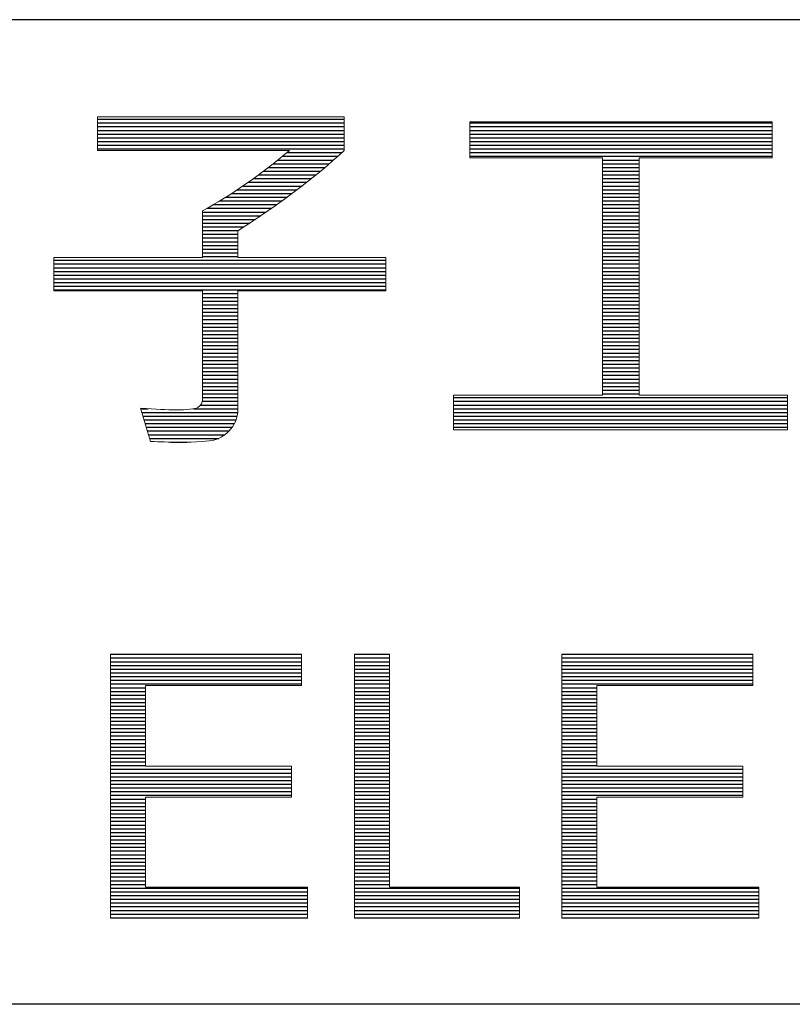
# Model space of a CAD drawing. Header units: millimetres. Extents: x 88 to 1193, y 471 to 1243.
# Tile 8 of 47: x 372 to 409, y 560 to 607. Entities that reach past the tile are written whole.
import ezdxf

# ---------------------------------------------------------------- set-up
doc = ezdxf.new("R2010")
doc.units = ezdxf.units.MM
doc.header["$LTSCALE"] = 20
doc.layers.get('0').update_dxf_attribs({"linetype": 'CONTINUOUS'})

msp = doc.modelspace()

# ---------------------------------------------------------------- linework, layer by layer
at = {"color": 7}
for p, q in [((614.046, 606.66), (107.046, 606.66)), ((375.512, 601.914), (387.28, 601.914)), ((375.512, 601.737), (387.28, 601.737)), ((375.512, 601.56), (387.28, 601.56)), ((393.262, 601.737), (407.679, 601.737)), ((393.262, 601.56), (407.679, 601.56)), ((375.512, 601.383), (387.28, 601.383)), ((375.512, 601.206), (387.28, 601.206)), ((375.512, 601.029), (387.28, 601.029)), ((393.262, 601.383), (407.679, 601.383)), ((393.262, 601.206), (407.679, 601.206)), ((393.262, 601.029), (407.679, 601.029)), ((375.512, 600.852), (387.28, 600.852)), ((375.512, 600.675), (387.28, 600.675)), ((393.262, 600.852), (407.679, 600.852)), ((393.262, 600.675), (407.679, 600.675)), ((375.512, 600.498), (387.28, 600.498)), ((384.33, 600.144), (386.97, 600.144)), ((384.545, 600.321), (387.165, 600.321)), ((393.262, 600.498), (407.679, 600.498)), ((393.262, 600.321), (407.679, 600.321)), ((393.262, 600.144), (407.679, 600.144)), ((383.662, 599.613), (386.362, 599.613)), ((383.889, 599.79), (386.568, 599.79)), ((384.112, 599.967), (386.771, 599.967)), ((399.596, 599.967), (401.345, 599.967)), ((399.596, 599.79), (401.345, 599.79)), ((399.596, 599.613), (401.345, 599.613)), ((383.192, 599.259), (385.936, 599.259)), ((383.43, 599.436), (386.151, 599.436)), ((399.596, 599.436), (401.345, 599.436)), ((399.596, 599.259), (401.345, 599.259)), ((382.445, 598.728), (385.268, 598.728)), ((382.701, 598.905), (385.495, 598.905)), ((382.95, 599.082), (385.718, 599.082)), ((399.596, 599.082), (401.345, 599.082)), ((399.596, 598.905), (401.345, 598.905)), ((399.596, 598.728), (401.345, 598.728)), ((381.912, 598.374), (384.802, 598.374)), ((382.183, 598.551), (385.037, 598.551)), ((399.596, 598.551), (401.345, 598.551)), ((399.596, 598.374), (401.345, 598.374)), ((381.048, 597.843), (384.073, 597.843)), ((381.346, 598.02), (384.32, 598.02)), ((381.634, 598.197), (384.563, 598.197)), ((399.596, 598.197), (401.345, 598.197)), ((399.596, 598.02), (401.345, 598.02)), ((399.596, 597.843), (401.345, 597.843)), ((380.53, 597.489), (383.565, 597.489)), ((380.53, 597.312), (383.306, 597.312)), ((380.738, 597.666), (383.821, 597.666)), ((399.596, 597.666), (401.345, 597.666)), ((399.596, 597.489), (401.345, 597.489)), ((399.596, 597.312), (401.345, 597.312)), ((380.53, 597.135), (383.041, 597.135)), ((380.53, 596.958), (382.773, 596.958)), ((399.596, 597.135), (401.345, 597.135)), ((399.596, 596.958), (401.345, 596.958)), ((380.53, 596.781), (382.501, 596.781)), ((380.53, 596.604), (382.224, 596.604)), ((380.53, 596.427), (382.211, 596.427)), ((399.596, 596.781), (401.345, 596.781)), ((399.596, 596.604), (401.345, 596.604)), ((399.596, 596.427), (401.345, 596.427)), ((380.53, 596.25), (382.211, 596.25)), ((380.53, 596.073), (382.211, 596.073)), ((380.53, 595.896), (382.211, 595.896)), ((399.596, 596.25), (401.345, 596.25)), ((399.596, 596.073), (401.345, 596.073)), ((399.596, 595.896), (401.345, 595.896)), ((380.53, 595.719), (382.211, 595.719)), ((380.53, 595.542), (382.211, 595.542)), ((399.596, 595.719), (401.345, 595.719)), ((399.596, 595.542), (401.345, 595.542)), ((373.429, 595.188), (389.269, 595.188)), ((373.429, 595.011), (389.269, 595.011)), ((380.53, 595.365), (382.211, 595.365)), ((399.596, 595.365), (401.345, 595.365)), ((399.596, 595.188), (401.345, 595.188)), ((399.596, 595.011), (401.345, 595.011)), ((373.429, 594.834), (389.269, 594.834)), ((373.429, 594.657), (389.269, 594.657)), ((373.429, 594.48), (389.269, 594.48)), ((399.596, 594.834), (401.345, 594.834)), ((399.596, 594.657), (401.345, 594.657)), ((399.596, 594.48), (401.345, 594.48)), ((373.429, 594.303), (389.269, 594.303)), ((373.429, 594.126), (389.269, 594.126)), ((399.596, 594.303), (401.345, 594.303)), ((399.596, 594.126), (401.345, 594.126)), ((373.429, 593.949), (389.269, 593.949)), ((373.429, 593.772), (389.269, 593.772)), ((380.53, 593.595), (382.211, 593.595)), ((399.596, 593.949), (401.345, 593.949)), ((399.596, 593.772), (401.345, 593.772)), ((399.596, 593.595), (401.345, 593.595)), ((380.53, 593.418), (382.211, 593.418)), ((380.53, 593.241), (382.211, 593.241)), ((380.53, 593.064), (382.211, 593.064)), ((399.596, 593.418), (401.345, 593.418)), ((399.596, 593.241), (401.345, 593.241)), ((399.596, 593.064), (401.345, 593.064)), ((380.53, 592.887), (382.211, 592.887)), ((380.53, 592.71), (382.211, 592.71)), ((399.596, 592.887), (401.345, 592.887)), ((399.596, 592.71), (401.345, 592.71)), ((380.53, 592.533), (382.211, 592.533)), ((380.53, 592.356), (382.211, 592.356)), ((380.53, 592.179), (382.211, 592.179)), ((399.596, 592.533), (401.345, 592.533)), ((399.596, 592.356), (401.345, 592.356)), ((399.596, 592.179), (401.345, 592.179)), ((380.53, 592.002), (382.211, 592.002)), ((380.53, 591.825), (382.211, 591.825)), ((380.53, 591.648), (382.211, 591.648)), ((399.596, 592.002), (401.345, 592.002)), ((399.596, 591.825), (401.345, 591.825)), ((399.596, 591.648), (401.345, 591.648)), ((380.53, 591.471), (382.211, 591.471)), ((380.53, 591.294), (382.211, 591.294)), ((399.596, 591.471), (401.345, 591.471)), ((399.596, 591.294), (401.345, 591.294)), ((380.53, 591.117), (382.211, 591.117)), ((380.53, 590.94), (382.211, 590.94)), ((380.53, 590.763), (382.211, 590.763)), ((399.596, 591.117), (401.345, 591.117)), ((399.596, 590.94), (401.345, 590.94)), ((399.596, 590.763), (401.345, 590.763)), ((380.53, 590.586), (382.211, 590.586)), ((380.53, 590.409), (382.211, 590.409)), ((380.53, 590.232), (382.211, 590.232)), ((399.596, 590.586), (401.345, 590.586)), ((399.596, 590.409), (401.345, 590.409)), ((399.596, 590.232), (401.345, 590.232)), ((380.53, 590.055), (382.211, 590.055)), ((380.53, 589.878), (382.211, 589.878)), ((399.596, 590.055), (401.345, 590.055)), ((399.596, 589.878), (401.345, 589.878)), ((380.53, 589.701), (382.211, 589.701)), ((380.53, 589.524), (382.211, 589.524)), ((380.53, 589.347), (382.211, 589.347)), ((399.596, 589.701), (401.345, 589.701)), ((399.596, 589.524), (401.345, 589.524)), ((399.596, 589.347), (401.345, 589.347)), ((380.53, 589.17), (382.211, 589.17)), ((380.53, 588.993), (382.211, 588.993)), ((380.53, 588.816), (382.211, 588.816)), ((399.596, 589.17), (401.345, 589.17)), ((399.596, 588.993), (401.345, 588.993)), ((399.596, 588.816), (401.345, 588.816)), ((380.512, 588.462), (382.211, 588.462)), ((380.53, 588.639), (382.211, 588.639)), ((392.481, 588.639), (408.409, 588.639)), ((392.481, 588.462), (408.409, 588.462)), ((377.578, 588.108), (377.932, 588.108)), ((377.632, 587.931), (382.202, 587.931)), ((380.096, 588.108), (382.211, 588.108)), ((380.438, 588.285), (382.211, 588.285)), ((392.481, 588.285), (408.409, 588.285)), ((392.481, 588.108), (408.409, 588.108)), ((392.481, 587.931), (408.409, 587.931)), ((377.686, 587.754), (382.174, 587.754)), ((377.739, 587.577), (382.123, 587.577)), ((377.793, 587.4), (382.046, 587.4)), ((392.481, 587.754), (408.409, 587.754)), ((392.481, 587.577), (408.409, 587.577)), ((392.481, 587.4), (408.409, 587.4)), ((377.847, 587.223), (381.935, 587.223)), ((377.9, 587.046), (381.785, 587.046)), ((392.481, 587.223), (408.409, 587.223)), ((377.954, 586.869), (381.59, 586.869)), ((378.008, 586.692), (381.299, 586.692)), ((379.004, 586.515), (379.782, 586.515)), ((376.135, 576.398), (385.238, 576.398)), ((376.135, 576.221), (385.238, 576.221)), ((387.763, 576.398), (389.431, 576.398)), ((387.763, 576.221), (389.431, 576.221)), ((397.652, 576.398), (406.756, 576.398)), ((397.652, 576.221), (406.756, 576.221)), ((376.135, 576.044), (385.238, 576.044)), ((376.135, 575.867), (385.238, 575.867)), ((376.135, 575.69), (385.238, 575.69)), ((387.763, 576.044), (389.431, 576.044)), ((387.763, 575.867), (389.431, 575.867)), ((387.763, 575.69), (389.431, 575.69)), ((397.652, 576.044), (406.756, 576.044)), ((397.652, 575.867), (406.756, 575.867)), ((397.652, 575.69), (406.756, 575.69)), ((376.135, 575.513), (385.238, 575.513)), ((376.135, 575.336), (385.238, 575.336)), ((387.763, 575.513), (389.431, 575.513)), ((387.763, 575.336), (389.431, 575.336)), ((397.652, 575.513), (406.756, 575.513)), ((397.652, 575.336), (406.756, 575.336)), ((376.135, 575.159), (385.238, 575.159)), ((376.135, 574.982), (385.238, 574.982)), ((376.135, 574.805), (377.8, 574.805)), ((387.763, 575.159), (389.431, 575.159)), ((387.763, 574.982), (389.431, 574.982)), ((387.763, 574.805), (389.431, 574.805)), ((397.652, 575.159), (406.756, 575.159)), ((397.652, 574.982), (406.756, 574.982)), ((397.652, 574.805), (399.317, 574.805)), ((376.135, 574.628), (377.8, 574.628)), ((376.135, 574.451), (377.8, 574.451)), ((376.135, 574.274), (377.8, 574.274)), ((387.763, 574.628), (389.431, 574.628)), ((387.763, 574.451), (389.431, 574.451)), ((387.763, 574.274), (389.431, 574.274)), ((397.652, 574.628), (399.317, 574.628)), ((397.652, 574.451), (399.317, 574.451)), ((397.652, 574.274), (399.317, 574.274)), ((376.135, 574.097), (377.8, 574.097)), ((376.135, 573.92), (377.8, 573.92)), ((387.763, 574.097), (389.431, 574.097)), ((387.763, 573.92), (389.431, 573.92)), ((397.652, 574.097), (399.317, 574.097)), ((397.652, 573.92), (399.317, 573.92)), ((376.135, 573.743), (377.8, 573.743)), ((376.135, 573.566), (377.8, 573.566)), ((376.135, 573.389), (377.8, 573.389)), ((387.763, 573.743), (389.431, 573.743)), ((387.763, 573.566), (389.431, 573.566)), ((387.763, 573.389), (389.431, 573.389)), ((397.652, 573.743), (399.317, 573.743)), ((397.652, 573.566), (399.317, 573.566)), ((397.652, 573.389), (399.317, 573.389)), ((376.135, 573.212), (377.8, 573.212)), ((376.135, 573.035), (377.8, 573.035)), ((376.135, 572.858), (377.8, 572.858)), ((387.763, 573.212), (389.431, 573.212)), ((387.763, 573.035), (389.431, 573.035)), ((387.763, 572.858), (389.431, 572.858)), ((397.652, 573.212), (399.317, 573.212)), ((397.652, 573.035), (399.317, 573.035)), ((397.652, 572.858), (399.317, 572.858)), ((376.135, 572.681), (377.8, 572.681)), ((376.135, 572.504), (377.8, 572.504)), ((387.763, 572.681), (389.431, 572.681)), ((387.763, 572.504), (389.431, 572.504)), ((397.652, 572.681), (399.317, 572.681)), ((397.652, 572.504), (399.317, 572.504)), ((376.135, 572.327), (377.8, 572.327)), ((376.135, 572.15), (377.8, 572.15)), ((376.135, 571.973), (377.8, 571.973)), ((387.763, 572.327), (389.431, 572.327)), ((387.763, 572.15), (389.431, 572.15)), ((387.763, 571.973), (389.431, 571.973)), ((397.652, 572.327), (399.317, 572.327)), ((397.652, 572.15), (399.317, 572.15)), ((397.652, 571.973), (399.317, 571.973)), ((376.135, 571.796), (377.8, 571.796)), ((376.135, 571.619), (377.8, 571.619)), ((376.135, 571.442), (377.8, 571.442)), ((387.763, 571.796), (389.431, 571.796)), ((387.763, 571.619), (389.431, 571.619)), ((387.763, 571.442), (389.431, 571.442)), ((397.652, 571.796), (399.317, 571.796)), ((397.652, 571.619), (399.317, 571.619)), ((397.652, 571.442), (399.317, 571.442)), ((376.135, 571.265), (377.8, 571.265)), ((376.135, 571.088), (377.8, 571.088)), ((387.763, 571.265), (389.431, 571.265)), ((387.763, 571.088), (389.431, 571.088)), ((397.652, 571.265), (399.317, 571.265)), ((397.652, 571.088), (399.317, 571.088)), ((376.135, 570.911), (384.766, 570.911)), ((376.135, 570.734), (384.766, 570.734)), ((376.135, 570.557), (384.766, 570.557)), ((387.763, 570.911), (389.431, 570.911)), ((387.763, 570.734), (389.431, 570.734)), ((387.763, 570.557), (389.431, 570.557)), ((397.652, 570.911), (406.284, 570.911)), ((397.652, 570.734), (406.284, 570.734)), ((397.652, 570.557), (406.284, 570.557)), ((376.135, 570.38), (384.766, 570.38)), ((376.135, 570.203), (384.766, 570.203)), ((387.763, 570.38), (389.431, 570.38)), ((387.763, 570.203), (389.431, 570.203)), ((397.652, 570.38), (406.284, 570.38)), ((397.652, 570.203), (406.284, 570.203)), ((376.135, 570.026), (384.766, 570.026)), ((376.135, 569.849), (384.766, 569.849)), ((376.135, 569.672), (384.766, 569.672)), ((387.763, 570.026), (389.431, 570.026)), ((387.763, 569.849), (389.431, 569.849)), ((387.763, 569.672), (389.431, 569.672)), ((397.652, 570.026), (406.284, 570.026)), ((397.652, 569.849), (406.284, 569.849)), ((397.652, 569.672), (406.284, 569.672)), ((376.135, 569.495), (377.8, 569.495)), ((376.135, 569.318), (377.8, 569.318)), ((376.135, 569.141), (377.8, 569.141)), ((387.763, 569.495), (389.431, 569.495)), ((387.763, 569.318), (389.431, 569.318)), ((387.763, 569.141), (389.431, 569.141)), ((397.652, 569.495), (399.317, 569.495)), ((397.652, 569.318), (399.317, 569.318)), ((397.652, 569.141), (399.317, 569.141)), ((376.135, 568.964), (377.8, 568.964)), ((376.135, 568.787), (377.8, 568.787)), ((387.763, 568.964), (389.431, 568.964)), ((387.763, 568.787), (389.431, 568.787)), ((397.652, 568.964), (399.317, 568.964)), ((397.652, 568.787), (399.317, 568.787)), ((376.135, 568.61), (377.8, 568.61)), ((376.135, 568.433), (377.8, 568.433)), ((376.135, 568.256), (377.8, 568.256)), ((387.763, 568.61), (389.431, 568.61)), ((387.763, 568.433), (389.431, 568.433)), ((387.763, 568.256), (389.431, 568.256)), ((397.652, 568.61), (399.317, 568.61)), ((397.652, 568.433), (399.317, 568.433)), ((397.652, 568.256), (399.317, 568.256)), ((376.135, 568.079), (377.8, 568.079)), ((376.135, 567.902), (377.8, 567.902)), ((376.135, 567.725), (377.8, 567.725)), ((387.763, 568.079), (389.431, 568.079)), ((387.763, 567.902), (389.431, 567.902)), ((387.763, 567.725), (389.431, 567.725)), ((397.652, 568.079), (399.317, 568.079)), ((397.652, 567.902), (399.317, 567.902)), ((397.652, 567.725), (399.317, 567.725)), ((376.135, 567.548), (377.8, 567.548)), ((376.135, 567.371), (377.8, 567.371)), ((387.763, 567.548), (389.431, 567.548)), ((387.763, 567.371), (389.431, 567.371)), ((397.652, 567.548), (399.317, 567.548)), ((397.652, 567.371), (399.317, 567.371)), ((376.135, 567.194), (377.8, 567.194)), ((376.135, 567.017), (377.8, 567.017)), ((376.135, 566.84), (377.8, 566.84)), ((387.763, 567.194), (389.431, 567.194)), ((387.763, 567.017), (389.431, 567.017)), ((387.763, 566.84), (389.431, 566.84)), ((397.652, 567.194), (399.317, 567.194)), ((397.652, 567.017), (399.317, 567.017)), ((397.652, 566.84), (399.317, 566.84)), ((376.135, 566.663), (377.8, 566.663)), ((376.135, 566.486), (377.8, 566.486)), ((376.135, 566.309), (377.8, 566.309)), ((387.763, 566.663), (389.431, 566.663)), ((387.763, 566.486), (389.431, 566.486)), ((387.763, 566.309), (389.431, 566.309)), ((397.652, 566.663), (399.317, 566.663)), ((397.652, 566.486), (399.317, 566.486)), ((397.652, 566.309), (399.317, 566.309)), ((376.135, 566.132), (377.8, 566.132)), ((376.135, 565.955), (377.8, 565.955)), ((387.763, 566.132), (389.431, 566.132)), ((387.763, 565.955), (389.431, 565.955)), ((397.652, 566.132), (399.317, 566.132)), ((397.652, 565.955), (399.317, 565.955)), ((376.135, 565.778), (377.8, 565.778)), ((376.135, 565.601), (377.8, 565.601)), ((376.135, 565.424), (377.8, 565.424)), ((387.763, 565.778), (389.431, 565.778)), ((387.763, 565.601), (389.431, 565.601)), ((387.763, 565.424), (389.431, 565.424)), ((397.652, 565.778), (399.317, 565.778)), ((397.652, 565.601), (399.317, 565.601)), ((397.652, 565.424), (399.317, 565.424)), ((376.135, 565.247), (385.531, 565.247)), ((376.135, 565.07), (385.531, 565.07)), ((376.135, 564.893), (385.531, 564.893)), ((387.763, 565.247), (395.632, 565.247)), ((387.763, 565.07), (395.632, 565.07)), ((387.763, 564.893), (395.632, 564.893)), ((397.652, 565.247), (407.049, 565.247)), ((397.652, 565.07), (407.049, 565.07)), ((397.652, 564.893), (407.049, 564.893)), ((376.135, 564.716), (385.531, 564.716)), ((376.135, 564.539), (385.531, 564.539)), ((387.763, 564.716), (395.632, 564.716)), ((387.763, 564.539), (395.632, 564.539)), ((397.652, 564.716), (407.049, 564.716)), ((397.652, 564.539), (407.049, 564.539)), ((376.135, 564.362), (385.531, 564.362)), ((376.135, 564.185), (385.531, 564.185)), ((376.135, 564.008), (385.531, 564.008)), ((387.763, 564.362), (395.632, 564.362)), ((387.763, 564.185), (395.632, 564.185)), ((387.763, 564.008), (395.632, 564.008)), ((397.652, 564.362), (407.049, 564.362)), ((397.652, 564.185), (407.049, 564.185)), ((397.652, 564.008), (407.049, 564.008)), ((376.135, 563.831), (385.531, 563.831)), ((387.763, 563.831), (395.632, 563.831)), ((397.652, 563.831), (407.049, 563.831)), ((614.046, 559.706), (107.046, 559.706))]:
    msp.add_line(p, q, dxfattribs=at)
at = {"color": 7, "lineweight": 5}
for points in [[(375.512, 600.427), (375.512, 600.427), (375.512, 602.032), (375.512, 602.032)], [(375.512, 602.032), (375.512, 602.032), (387.28, 602.032), (387.28, 602.032)], [(387.28, 602.032), (387.28, 602.032), (387.28, 600.427), (387.28, 600.427)], [(393.262, 600.08), (393.262, 600.08), (393.262, 601.783), (393.262, 601.783)], [(393.262, 601.783), (393.262, 601.783), (407.679, 601.783), (407.679, 601.783)], [(407.679, 601.783), (407.679, 601.783), (407.679, 600.08), (407.679, 600.08)], [(384.672, 600.427), (384.672, 600.427), (375.512, 600.427), (375.512, 600.427)], [(380.53, 597.55), (381.901, 598.298), (383.281, 599.256), (384.672, 600.427)], [(387.28, 600.427), (385.879, 599.126), (384.191, 597.851), (382.211, 596.595)], [(399.596, 600.08), (399.596, 600.08), (393.262, 600.08), (393.262, 600.08)], [(399.596, 588.756), (399.596, 588.756), (399.596, 600.08), (399.596, 600.08)], [(407.679, 600.08), (407.679, 600.08), (401.345, 600.08), (401.345, 600.08)], [(401.345, 600.08), (401.345, 600.08), (401.345, 588.756), (401.345, 588.756)], [(380.53, 595.324), (380.53, 595.324), (380.53, 597.55), (380.53, 597.55)], [(382.211, 596.595), (382.211, 596.595), (382.211, 595.324), (382.211, 595.324)], [(373.429, 593.737), (373.429, 593.737), (373.429, 595.324), (373.429, 595.324)], [(373.429, 595.324), (373.429, 595.324), (380.53, 595.324), (380.53, 595.324)], [(382.211, 595.324), (382.211, 595.324), (389.269, 595.324), (389.269, 595.324)], [(389.269, 595.324), (389.269, 595.324), (389.269, 593.737), (389.269, 593.737)], [(380.53, 593.737), (380.53, 593.737), (373.429, 593.737), (373.429, 593.737)], [(380.53, 588.64), (380.53, 588.64), (380.53, 593.737), (380.53, 593.737)], [(389.269, 593.737), (389.269, 593.737), (382.211, 593.737), (382.211, 593.737)], [(382.211, 593.737), (382.211, 593.737), (382.211, 588.114), (382.211, 588.114)], [(380.302, 588.169), (380.454, 588.245), (380.53, 588.403), (380.53, 588.64)], [(392.481, 587.108), (392.481, 587.108), (392.481, 588.756), (392.481, 588.756)], [(392.481, 588.756), (392.481, 588.756), (399.596, 588.756), (399.596, 588.756)], [(401.345, 588.756), (401.345, 588.756), (408.409, 588.756), (408.409, 588.756)], [(408.409, 588.756), (408.409, 588.756), (408.409, 587.108), (408.409, 587.108)], [(378.051, 586.548), (378.051, 586.548), (377.571, 588.132), (377.571, 588.132)], [(382.211, 588.114), (382.211, 587.734), (382.099, 587.409), (381.871, 587.141)], [(381.871, 587.141), (381.64, 586.871), (381.387, 586.697), (381.107, 586.624)], [(408.409, 587.108), (408.409, 587.108), (392.481, 587.108), (392.481, 587.108)], [(376.135, 563.81), (376.135, 563.81), (376.135, 576.402), (376.135, 576.402)], [(376.135, 576.402), (376.135, 576.402), (385.238, 576.402), (385.238, 576.402)], [(385.238, 576.402), (385.238, 576.402), (385.238, 574.916), (385.238, 574.916)], [(387.763, 563.81), (387.763, 563.81), (387.763, 576.402), (387.763, 576.402)], [(387.763, 576.402), (387.763, 576.402), (389.431, 576.402), (389.431, 576.402)], [(389.431, 576.402), (389.431, 576.402), (389.431, 565.296), (389.431, 565.296)], [(397.652, 563.81), (397.652, 563.81), (397.652, 576.402), (397.652, 576.402)], [(397.652, 576.402), (397.652, 576.402), (406.756, 576.402), (406.756, 576.402)], [(406.756, 576.402), (406.756, 576.402), (406.756, 574.916), (406.756, 574.916)], [(385.238, 574.916), (385.238, 574.916), (377.8, 574.916), (377.8, 574.916)], [(377.8, 574.916), (377.8, 574.916), (377.8, 571.06), (377.8, 571.06)], [(406.756, 574.916), (406.756, 574.916), (399.317, 574.916), (399.317, 574.916)], [(399.317, 574.916), (399.317, 574.916), (399.317, 571.06), (399.317, 571.06)], [(377.8, 571.06), (377.8, 571.06), (384.766, 571.06), (384.766, 571.06)], [(384.766, 571.06), (384.766, 571.06), (384.766, 569.583), (384.766, 569.583)], [(399.317, 571.06), (399.317, 571.06), (406.284, 571.06), (406.284, 571.06)], [(406.284, 571.06), (406.284, 571.06), (406.284, 569.583), (406.284, 569.583)], [(384.766, 569.583), (384.766, 569.583), (377.8, 569.583), (377.8, 569.583)], [(377.8, 569.583), (377.8, 569.583), (377.8, 565.296), (377.8, 565.296)], [(406.284, 569.583), (406.284, 569.583), (399.317, 569.583), (399.317, 569.583)], [(399.317, 569.583), (399.317, 569.583), (399.317, 565.296), (399.317, 565.296)], [(377.8, 565.296), (377.8, 565.296), (385.531, 565.296), (385.531, 565.296)], [(385.531, 565.296), (385.531, 565.296), (385.531, 563.81), (385.531, 563.81)], [(389.431, 565.296), (389.431, 565.296), (395.632, 565.296), (395.632, 565.296)], [(395.632, 565.296), (395.632, 565.296), (395.632, 563.81), (395.632, 563.81)], [(399.317, 565.296), (399.317, 565.296), (407.049, 565.296), (407.049, 565.296)], [(407.049, 565.296), (407.049, 565.296), (407.049, 563.81), (407.049, 563.81)], [(385.531, 563.81), (385.531, 563.81), (376.135, 563.81), (376.135, 563.81)], [(395.632, 563.81), (395.632, 563.81), (387.763, 563.81), (387.763, 563.81)], [(407.049, 563.81), (407.049, 563.81), (397.652, 563.81), (397.652, 563.81)]]:
    msp.add_open_spline(points, degree=3, dxfattribs=at)
for points, knots in [([(377.571, 588.132), (378.288, 588.081), (378.848, 588.053), (379.246, 588.053), (379.246, 588.053), (379.797, 588.053), (380.149, 588.093), (380.302, 588.169)], [0.29166667, 0.29166667, 0.29166667, 0.29166667, 0.33333333, 0.33333333, 0.33333333, 0.33333334, 0.375, 0.375, 0.375, 0.375]), ([(381.107, 586.624), (380.827, 586.548), (380.253, 586.512), (379.38, 586.512), (379.38, 586.512), (378.933, 586.512), (378.492, 586.524), (378.051, 586.548)], [0.16666667, 0.16666667, 0.16666667, 0.16666667, 0.20833333, 0.20833333, 0.20833333, 0.20833334, 0.25, 0.25, 0.25, 0.25])]:
    msp.add_open_spline(points, degree=3, knots=knots, dxfattribs=at)

doc.saveas('drawing.dxf')
